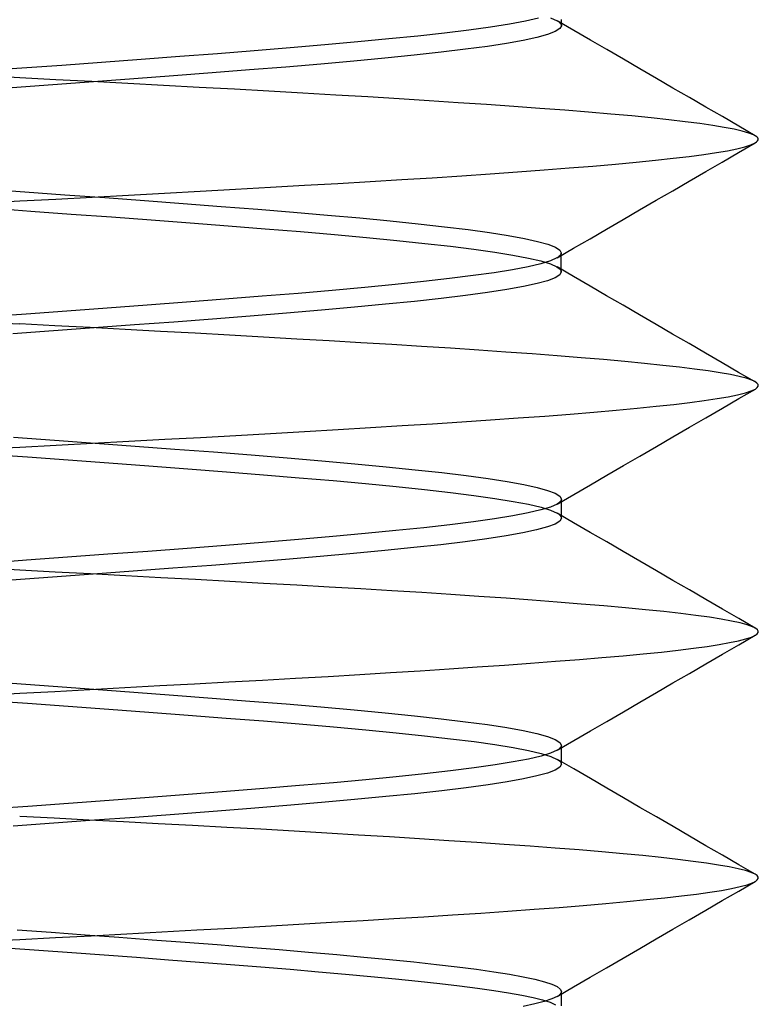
# Model space of a CAD drawing. Header units: millimetres. Extents: x -1 to 50, y 0 to 191.
# Tile 110 of 146: x 11 to 12.5, y 185.79 to 187.79. Entities that reach past the tile are written whole.
import ezdxf

# ---------------------------------------------------------------- set-up
doc = ezdxf.new("R2010")
doc.units = ezdxf.units.MM
doc.layers.add('MAIN-2', color=7, linetype='Continuous')

msp = doc.modelspace()

# ---------------------------------------------------------------- linework, layer by layer
at = {"layer": 'MAIN-2'}
for p, q in [((12.0536, 187.796), (12.027, 187.79)), ((12.0781, 187.7966), (12.0915, 187.7906)), ((12.1, 187.7904), (12.1, 187.7936)), ((11.9559, 187.7779), (11.912, 187.7719)), ((11.9943, 187.784), (11.9559, 187.7779)), ((12.027, 187.79), (11.9943, 187.784)), ((12.0968, 187.7748), (12.0872, 187.7688)), ((12.1251, 187.7711), (12.0915, 187.7907)), ((12.0915, 187.7906), (12.0941, 187.789)), ((12.0941, 187.789), (12.0962, 187.7874)), ((12.0962, 187.7874), (12.0979, 187.7857)), ((12.1, 187.7808), (12.0968, 187.7748)), ((12.0979, 187.7857), (12.099, 187.7841)), ((12.099, 187.7841), (12.0998, 187.7824)), ((12.0998, 187.7824), (12.1, 187.7808)), ((12.1, 187.7872), (12.1, 187.7904)), ((12.1, 187.7841), (12.1, 187.7872)), ((12.1, 187.7809), (12.1, 187.7841)), ((11.7497, 187.7538), (11.6864, 187.7477)), ((11.8086, 187.7598), (11.7497, 187.7538)), ((11.8628, 187.7658), (11.8086, 187.7598)), ((11.912, 187.7719), (11.8628, 187.7658)), ((12.0497, 187.7568), (12.022, 187.7508)), ((12.0715, 187.7628), (12.0497, 187.7568)), ((12.0872, 187.7688), (12.0715, 187.7628)), ((12.1587, 187.7516), (12.1251, 187.7711)), ((11.5491, 187.7357), (11.4764, 187.7297)), ((11.6193, 187.7417), (11.5491, 187.7357)), ((11.6864, 187.7477), (11.6193, 187.7417)), ((11.9496, 187.7388), (11.9052, 187.7328)), ((11.9886, 187.7448), (11.9496, 187.7388)), ((12.022, 187.7508), (11.9886, 187.7448)), ((12.1923, 187.7321), (12.1587, 187.7516)), ((11.325, 187.7179), (11.2463, 187.712)), ((11.4017, 187.7238), (11.325, 187.7179)), ((11.4764, 187.7297), (11.4017, 187.7238)), ((11.7417, 187.7148), (11.6784, 187.7088)), ((11.8009, 187.7208), (11.7417, 187.7148)), ((11.8556, 187.7268), (11.8009, 187.7208)), ((11.9052, 187.7328), (11.8556, 187.7268)), ((12.2258, 187.7126), (12.1923, 187.7321)), ((11.004, 187.6944), (10.9226, 187.6885)), ((11.0853, 187.7002), (11.004, 187.6944)), ((11.1662, 187.7061), (11.0853, 187.7002)), ((11.2463, 187.712), (11.1662, 187.7061)), ((11.5405, 187.6968), (11.4669, 187.6908)), ((11.6112, 187.7028), (11.5405, 187.6968)), ((11.6784, 187.7088), (11.6112, 187.7028)), ((12.2594, 187.6931), (12.2258, 187.7126)), ((11, 187.6749), (10.8909, 187.6808)), ((11.0733, 187.6709), (11, 187.6749)), ((11.312, 187.6788), (11.2317, 187.6727)), ((11.3906, 187.6848), (11.312, 187.6788)), ((11.4669, 187.6908), (11.3906, 187.6848)), ((12.293, 187.6736), (12.2594, 187.6931)), ((12.3265, 187.6542), (12.293, 187.6736)), ((11.0674, 187.6607), (10.9844, 187.6547)), ((11.15, 187.6667), (11.0674, 187.6607)), ((11.1465, 187.6671), (11.0733, 187.6709)), ((11.2196, 187.6632), (11.1465, 187.6671)), ((11.2317, 187.6727), (11.15, 187.6667)), ((11.2923, 187.6594), (11.2196, 187.6632)), ((11.3645, 187.6555), (11.2923, 187.6594)), ((11.4359, 187.6517), (11.3645, 187.6555)), ((12.36, 187.6347), (12.3265, 187.6542)), ((11.5061, 187.6478), (11.4359, 187.6517)), ((11.5749, 187.6439), (11.5061, 187.6478)), ((11.642, 187.6399), (11.5749, 187.6439)), ((11.7072, 187.636), (11.642, 187.6399)), ((11.7703, 187.632), (11.7072, 187.636)), ((12.3934, 187.6153), (12.36, 187.6347)), ((11.8314, 187.6281), (11.7703, 187.632)), ((11.8905, 187.6243), (11.8314, 187.6281)), ((11.9477, 187.6204), (11.8905, 187.6243)), ((12.0031, 187.6166), (11.9477, 187.6204)), ((12.0563, 187.6127), (12.0031, 187.6166)), ((12.4268, 187.596), (12.3934, 187.6153)), ((12.107, 187.6089), (12.0563, 187.6127)), ((12.1551, 187.6051), (12.107, 187.6089)), ((12.2003, 187.6013), (12.1551, 187.6051)), ((12.2426, 187.5975), (12.2003, 187.6013)), ((12.2819, 187.5936), (12.2426, 187.5975)), ((12.318, 187.5897), (12.2819, 187.5936)), ((12.4602, 187.5766), (12.4268, 187.596)), ((12.351, 187.5858), (12.318, 187.5897)), ((12.3807, 187.5818), (12.351, 187.5858)), ((12.4073, 187.578), (12.3807, 187.5818)), ((12.4305, 187.5741), (12.4073, 187.578)), ((12.4505, 187.5703), (12.4305, 187.5741)), ((12.4935, 187.5573), (12.4602, 187.5766)), ((12.4671, 187.5665), (12.4505, 187.5703)), ((12.4804, 187.5627), (12.4671, 187.5665)), ((12.4903, 187.5589), (12.4804, 187.5627)), ((12.4967, 187.5551), (12.4903, 187.5589)), ((12.4987, 187.5531), (12.4967, 187.5551)), ((12.4563, 187.5307), (12.4721, 187.5347)), ((12.4598, 187.5233), (12.4933, 187.5428)), ((12.4721, 187.5347), (12.4844, 187.5387)), ((12.4844, 187.5387), (12.4931, 187.5427)), ((12.4931, 187.5427), (12.4963, 187.5448)), ((12.4963, 187.5448), (12.4984, 187.5469)), ((12.4984, 187.5469), (12.4995, 187.549)), ((12.4996, 187.551), (12.4987, 187.5531)), ((12.4995, 187.549), (12.4996, 187.551)), ((12.327, 187.5115), (12.3596, 187.5153)), ((12.3596, 187.5153), (12.3888, 187.5191)), ((12.3888, 187.5191), (12.4147, 187.5229)), ((12.4147, 187.5229), (12.4372, 187.5268)), ((12.4264, 187.5039), (12.4598, 187.5233)), ((12.4372, 187.5268), (12.4563, 187.5307)), ((12.1157, 187.4918), (12.164, 187.4958)), ((12.164, 187.4958), (12.2095, 187.4998)), ((12.2095, 187.4998), (12.2519, 187.5038)), ((12.2519, 187.5038), (12.2911, 187.5076)), ((12.2911, 187.5076), (12.327, 187.5115)), ((12.3929, 187.4845), (12.4264, 187.5039)), ((11.8376, 187.472), (11.8975, 187.4759)), ((11.8975, 187.4759), (11.9553, 187.4798)), ((11.9553, 187.4798), (12.0111, 187.4838)), ((12.0111, 187.4838), (12.0646, 187.4878)), ((12.0646, 187.4878), (12.1157, 187.4918)), ((12.3594, 187.4651), (12.3929, 187.4845)), ((11.509, 187.4527), (11.5783, 187.4566)), ((11.5783, 187.4566), (11.646, 187.4605)), ((11.646, 187.4605), (11.7118, 187.4644)), ((11.7118, 187.4644), (11.7757, 187.4682)), ((11.7757, 187.4682), (11.8376, 187.472)), ((12.3259, 187.4456), (12.3594, 187.4651)), ((10.9286, 187.4493), (11.0103, 187.4434)), ((11.0103, 187.4434), (11.0919, 187.4375)), ((11.0919, 187.4375), (11.173, 187.4316)), ((11.1473, 187.4327), (11.2208, 187.4367)), ((11.2208, 187.4367), (11.294, 187.4407)), ((11.294, 187.4407), (11.3666, 187.4448)), ((11.3666, 187.4448), (11.4384, 187.4488)), ((11.4384, 187.4488), (11.509, 187.4527)), ((12.2924, 187.4261), (12.3259, 187.4456)), ((10.9241, 187.4209), (11, 187.4248)), ((11, 187.4248), (11.0737, 187.4287)), ((11.0737, 187.4287), (11.1473, 187.4327)), ((11.173, 187.4316), (11.2532, 187.4257)), ((11.2532, 187.4257), (11.332, 187.4197)), ((11.332, 187.4197), (11.409, 187.4138)), ((11.409, 187.4138), (11.4838, 187.4079)), ((12.2588, 187.4066), (12.2924, 187.4261)), ((10.9403, 187.4102), (11.0226, 187.4043)), ((11.0226, 187.4043), (11.1048, 187.3983)), ((11.1048, 187.3983), (11.1865, 187.3923)), ((11.4838, 187.4079), (11.5559, 187.402)), ((11.5559, 187.402), (11.6249, 187.3961)), ((11.6249, 187.3961), (11.6904, 187.3902)), ((12.2253, 187.3872), (12.2588, 187.4066)), ((11.1865, 187.3923), (11.2671, 187.3864)), ((11.2671, 187.3864), (11.3462, 187.3804)), ((11.3462, 187.3804), (11.4234, 187.3744)), ((11.4234, 187.3744), (11.4983, 187.3685)), ((11.6904, 187.3902), (11.752, 187.3842)), ((11.752, 187.3842), (11.8094, 187.3783)), ((11.8094, 187.3783), (11.8624, 187.3724)), ((12.1917, 187.3676), (12.2253, 187.3872)), ((11.4983, 187.3685), (11.5704, 187.3625)), ((11.5704, 187.3625), (11.6392, 187.3565)), ((11.6392, 187.3565), (11.7044, 187.3506)), ((11.8624, 187.3724), (11.9107, 187.3665)), ((11.9107, 187.3665), (11.954, 187.3606)), ((11.954, 187.3606), (11.9921, 187.3547)), ((11.9921, 187.3547), (12.0248, 187.3487)), ((12.1582, 187.3481), (12.1917, 187.3676)), ((11.7044, 187.3506), (11.7656, 187.3446)), ((11.7656, 187.3446), (11.8224, 187.3387)), ((11.8224, 187.3387), (11.8747, 187.3327)), ((12.0248, 187.3487), (12.0517, 187.3428)), ((12.0517, 187.3428), (12.0726, 187.3369)), ((12.0726, 187.3369), (12.0876, 187.331)), ((12.1246, 187.3286), (12.1582, 187.3481)), ((11.8747, 187.3327), (11.9222, 187.3267)), ((11.9222, 187.3267), (11.9645, 187.3208)), ((11.9645, 187.3208), (12.0015, 187.3148)), ((12.0015, 187.3148), (12.0328, 187.3088)), ((12.0876, 187.331), (12.0966, 187.3251)), ((12.091, 187.309), (12.1246, 187.3286)), ((12.0974, 187.3141), (12.0957, 187.3125)), ((12.0966, 187.3251), (12.0996, 187.3192)), ((12.0986, 187.3158), (12.0974, 187.3141)), ((12.0993, 187.3175), (12.0986, 187.3158)), ((12.0996, 187.3192), (12.0993, 187.3175)), ((12.0996, 187.3159), (12.0996, 187.3191)), ((12.0996, 187.3128), (12.0996, 187.3159)), ((12.058, 187.2971), (12.0323, 187.2911)), ((12.0328, 187.3088), (12.0583, 187.3029)), ((12.0775, 187.3031), (12.058, 187.2971)), ((12.0583, 187.3029), (12.0777, 187.2969)), ((12.0909, 187.3091), (12.0775, 187.3031)), ((12.0777, 187.2969), (12.0909, 187.2909)), ((12.0936, 187.3108), (12.0909, 187.3091)), ((12.0957, 187.3125), (12.0936, 187.3108)), ((12.0996, 187.3096), (12.0996, 187.3128)), ((12.0996, 187.3064), (12.0996, 187.3096)), ((12.0996, 187.3032), (12.0996, 187.3064)), ((12.0996, 187.3), (12.0996, 187.3032)), ((12.0996, 187.2968), (12.0996, 187.3)), ((12.0996, 187.2937), (12.0996, 187.2968)), ((12.0996, 187.2905), (12.0996, 187.2937)), ((11.9633, 187.2791), (11.9205, 187.2731)), ((12.0007, 187.2851), (11.9633, 187.2791)), ((12.0323, 187.2911), (12.0007, 187.2851)), ((12.0965, 187.2749), (12.0873, 187.2689)), ((12.0909, 187.2909), (12.0936, 187.2893)), ((12.1245, 187.2714), (12.091, 187.291)), ((12.0936, 187.2893), (12.0957, 187.2876)), ((12.0957, 187.2876), (12.0974, 187.2859)), ((12.0996, 187.2809), (12.0965, 187.2749)), ((12.0974, 187.2859), (12.0986, 187.2842)), ((12.0986, 187.2842), (12.0993, 187.2826)), ((12.0993, 187.2826), (12.0996, 187.2809)), ((12.0996, 187.2873), (12.0996, 187.2905)), ((12.0996, 187.2841), (12.0996, 187.2873)), ((12.0996, 187.2809), (12.0996, 187.2841)), ((11.7622, 187.2551), (11.7005, 187.2491)), ((11.8197, 187.2611), (11.7622, 187.2551)), ((11.8726, 187.2671), (11.8197, 187.2611)), ((11.9205, 187.2731), (11.8726, 187.2671)), ((12.0504, 187.2569), (12.0227, 187.2509)), ((12.0719, 187.2629), (12.0504, 187.2569)), ((12.0873, 187.2689), (12.0719, 187.2629)), ((12.1581, 187.2519), (12.1245, 187.2714)), ((11.5651, 187.2371), (11.4923, 187.2311)), ((11.6346, 187.2431), (11.5651, 187.2371)), ((11.7005, 187.2491), (11.6346, 187.2431)), ((11.95, 187.2389), (11.9055, 187.2329)), ((11.9892, 187.2449), (11.95, 187.2389)), ((12.0227, 187.2509), (11.9892, 187.2449)), ((12.1917, 187.2324), (12.1581, 187.2519)), ((11.3389, 187.2191), (11.2591, 187.2131)), ((11.4168, 187.2251), (11.3389, 187.2191)), ((11.4923, 187.2311), (11.4168, 187.2251)), ((11.7427, 187.2149), (11.6796, 187.2089)), ((11.8016, 187.2209), (11.7427, 187.2149)), ((11.8559, 187.2269), (11.8016, 187.2209)), ((11.9055, 187.2329), (11.8559, 187.2269)), ((12.2253, 187.2129), (12.1917, 187.2324)), ((11.0128, 187.1951), (10.93, 187.1891)), ((11.0956, 187.2011), (11.0128, 187.1951)), ((11.1778, 187.2071), (11.0956, 187.2011)), ((11.2591, 187.2131), (11.1778, 187.2071)), ((11.5419, 187.1969), (11.4681, 187.1909)), ((11.6125, 187.2029), (11.5419, 187.1969)), ((11.6796, 187.2089), (11.6125, 187.2029)), ((12.2588, 187.1934), (12.2253, 187.2129)), ((10.8911, 187.1807), (11, 187.1751)), ((11.0715, 187.1713), (11, 187.1751)), ((11.3132, 187.1789), (11.2329, 187.1729)), ((11.3918, 187.1849), (11.3132, 187.1789)), ((11.4681, 187.1909), (11.3918, 187.1849)), ((12.2923, 187.1739), (12.2588, 187.1934)), ((12.3258, 187.1544), (12.2923, 187.1739)), ((11.0688, 187.1609), (10.986, 187.1549)), ((11.1513, 187.1669), (11.0688, 187.1609)), ((11.143, 187.1676), (11.0715, 187.1713)), ((11.2144, 187.1638), (11.143, 187.1676)), ((11.2329, 187.1729), (11.1513, 187.1669)), ((11.2856, 187.1599), (11.2144, 187.1638)), ((11.3564, 187.1561), (11.2856, 187.1599)), ((11.4263, 187.1521), (11.3564, 187.1561)), ((12.3594, 187.135), (12.3258, 187.1544)), ((11.4952, 187.1482), (11.4263, 187.1521)), ((11.5626, 187.1443), (11.4952, 187.1482)), ((11.6285, 187.1405), (11.5626, 187.1443)), ((11.6928, 187.1367), (11.6285, 187.1405)), ((11.7553, 187.133), (11.6928, 187.1367)), ((12.3928, 187.1156), (12.3594, 187.135)), ((11.8159, 187.1293), (11.7553, 187.133)), ((11.8748, 187.1256), (11.8159, 187.1293)), ((11.932, 187.1218), (11.8748, 187.1256)), ((11.9872, 187.118), (11.932, 187.1218)), ((12.0405, 187.1142), (11.9872, 187.118)), ((12.0915, 187.1103), (12.0405, 187.1142)), ((12.4263, 187.0961), (12.3928, 187.1156)), ((12.1399, 187.1064), (12.0915, 187.1103)), ((12.1857, 187.1025), (12.1399, 187.1064)), ((12.2287, 187.0986), (12.1857, 187.1025)), ((12.2688, 187.0947), (12.2287, 187.0986)), ((12.3058, 187.0908), (12.2688, 187.0947)), ((12.4597, 187.0767), (12.4263, 187.0961)), ((12.3397, 187.087), (12.3058, 187.0908)), ((12.3704, 187.0833), (12.3397, 187.087)), ((12.3979, 187.0796), (12.3704, 187.0833)), ((12.4221, 187.0759), (12.3979, 187.0796)), ((12.4431, 187.0722), (12.4221, 187.0759)), ((12.4932, 187.0573), (12.4597, 187.0767)), ((12.4609, 187.0684), (12.4431, 187.0722)), ((12.4753, 187.0646), (12.4609, 187.0684)), ((12.4865, 187.0607), (12.4753, 187.0646)), ((12.4927, 187.0578), (12.4865, 187.0607)), ((12.497, 187.0548), (12.4927, 187.0578)), ((12.4993, 187.0518), (12.497, 187.0548)), ((12.4578, 187.0312), (12.4734, 187.035)), ((12.4603, 187.0234), (12.4938, 187.0428)), ((12.4734, 187.035), (12.4854, 187.0389)), ((12.4854, 187.0389), (12.4938, 187.0428)), ((12.4938, 187.0428), (12.4977, 187.0458)), ((12.4977, 187.0458), (12.4995, 187.0488)), ((12.4995, 187.0488), (12.4993, 187.0518)), ((12.3283, 187.0117), (12.3609, 187.0157)), ((12.3609, 187.0157), (12.3901, 187.0196)), ((12.3901, 187.0196), (12.4161, 187.0235)), ((12.4161, 187.0235), (12.4386, 187.0273)), ((12.4269, 187.004), (12.4603, 187.0234)), ((12.4386, 187.0273), (12.4578, 187.0312)), ((12.1177, 186.9918), (12.166, 186.9958)), ((12.166, 186.9958), (12.2113, 186.9998)), ((12.2113, 186.9998), (12.2535, 187.0038)), ((12.2535, 187.0038), (12.2925, 187.0078)), ((12.2925, 187.0078), (12.3283, 187.0117)), ((12.3934, 186.9845), (12.4269, 187.004)), ((11.8381, 186.9724), (11.8979, 186.9763)), ((11.8979, 186.9763), (11.956, 186.9801)), ((11.956, 186.9801), (12.0123, 186.984)), ((12.0123, 186.984), (12.0663, 186.9879)), ((12.0663, 186.9879), (12.1177, 186.9918)), ((12.3599, 186.9651), (12.3934, 186.9845)), ((11.5092, 186.9525), (11.5786, 186.9566)), ((11.5786, 186.9566), (11.6465, 186.9606)), ((11.6465, 186.9606), (11.7125, 186.9646)), ((11.7125, 186.9646), (11.7763, 186.9685)), ((11.7763, 186.9685), (11.8381, 186.9724)), ((12.3264, 186.9456), (12.3599, 186.9651)), ((10.9875, 186.945), (11.0704, 186.939)), ((11.0704, 186.939), (11.153, 186.933)), ((11.1481, 186.9329), (11.2217, 186.9368)), ((11.2217, 186.9368), (11.2947, 186.9407)), ((11.2947, 186.9407), (11.3671, 186.9446)), ((11.3671, 186.9446), (11.4386, 186.9486)), ((11.4386, 186.9486), (11.5092, 186.9525)), ((12.2928, 186.9262), (12.3264, 186.9456)), ((10.9286, 186.9214), (11, 186.9251)), ((11, 186.9251), (11.0741, 186.929)), ((11.0741, 186.929), (11.1481, 186.9329)), ((11.153, 186.933), (11.2346, 186.927)), ((11.2346, 186.927), (11.315, 186.921)), ((11.315, 186.921), (11.3936, 186.915)), ((11.3936, 186.915), (11.4698, 186.909)), ((12.2593, 186.9067), (12.2928, 186.9262)), ((10.9327, 186.9108), (11.0156, 186.9048)), ((11.0156, 186.9048), (11.0984, 186.8988)), ((11.0984, 186.8988), (11.1807, 186.8927)), ((11.4698, 186.909), (11.5434, 186.903)), ((11.5434, 186.903), (11.6138, 186.897)), ((11.6138, 186.897), (11.6807, 186.891)), ((12.2258, 186.8873), (12.2593, 186.9067)), ((11.1807, 186.8927), (11.2619, 186.8867)), ((11.2619, 186.8867), (11.3417, 186.8808)), ((11.3417, 186.8808), (11.4196, 186.8748)), ((11.4196, 186.8748), (11.495, 186.8687)), ((11.6807, 186.891), (11.7438, 186.885)), ((11.7438, 186.885), (11.8028, 186.879)), ((11.8028, 186.879), (11.8572, 186.873)), ((12.1922, 186.8677), (12.2258, 186.8873)), ((11.495, 186.8687), (11.5675, 186.8627)), ((11.5675, 186.8627), (11.6367, 186.8568)), ((11.6367, 186.8568), (11.7024, 186.8507)), ((11.8572, 186.873), (11.9068, 186.867)), ((11.9068, 186.867), (11.9513, 186.861)), ((11.9513, 186.861), (11.9901, 186.855)), ((11.9901, 186.855), (12.0233, 186.849)), ((12.1587, 186.8482), (12.1922, 186.8677)), ((11.7024, 186.8507), (11.7642, 186.8447)), ((11.7642, 186.8447), (11.8216, 186.8387)), ((11.8216, 186.8387), (11.8745, 186.8327)), ((12.0233, 186.849), (12.0506, 186.843)), ((12.0506, 186.843), (12.072, 186.837)), ((12.072, 186.837), (12.0874, 186.831)), ((12.1251, 186.8287), (12.1587, 186.8482)), ((11.8745, 186.8327), (11.9223, 186.8267)), ((11.9223, 186.8267), (11.9649, 186.8207)), ((11.9649, 186.8207), (12.0019, 186.8147)), ((12.0019, 186.8147), (12.0331, 186.8087)), ((12.0874, 186.831), (12.0967, 186.825)), ((12.0915, 186.8092), (12.1251, 186.8287)), ((12.0977, 186.8141), (12.0961, 186.8125)), ((12.0967, 186.825), (12.0998, 186.819)), ((12.0989, 186.8157), (12.0977, 186.8141)), ((12.0996, 186.8174), (12.0989, 186.8157)), ((12.0998, 186.819), (12.0996, 186.8174)), ((12.0998, 186.8158), (12.0998, 186.819)), ((12.0998, 186.8126), (12.0998, 186.8158)), ((12.0583, 186.7972), (12.0326, 186.7912)), ((12.0331, 186.8087), (12.0585, 186.8027)), ((12.078, 186.8032), (12.0583, 186.7972)), ((12.0585, 186.8027), (12.0778, 186.7967)), ((12.0778, 186.7967), (12.0912, 186.7907)), ((12.0915, 186.8092), (12.078, 186.8032)), ((12.094, 186.8109), (12.0915, 186.8092)), ((12.0961, 186.8125), (12.094, 186.8109)), ((12.0998, 186.8094), (12.0998, 186.8126)), ((12.0998, 186.8062), (12.0998, 186.8094)), ((12.0998, 186.803), (12.0998, 186.8062)), ((12.0998, 186.7999), (12.0998, 186.803)), ((12.0998, 186.7967), (12.0998, 186.7999)), ((12.0998, 186.7935), (12.0998, 186.7967)), ((11.9639, 186.7792), (11.9214, 186.7732)), ((12.0011, 186.7852), (11.9639, 186.7792)), ((12.0326, 186.7912), (12.0011, 186.7852)), ((12.0967, 186.7747), (12.0872, 186.7687)), ((12.1248, 186.7712), (12.0912, 186.7908)), ((12.0912, 186.7907), (12.0938, 186.7891)), ((12.0938, 186.7891), (12.096, 186.7874)), ((12.096, 186.7874), (12.0977, 186.7857)), ((12.0998, 186.7807), (12.0967, 186.7747)), ((12.0977, 186.7857), (12.0989, 186.7841)), ((12.0989, 186.7841), (12.0996, 186.7824)), ((12.0996, 186.7824), (12.0998, 186.7807)), ((12.0998, 186.7903), (12.0998, 186.7935)), ((12.0998, 186.7871), (12.0998, 186.7903)), ((12.0998, 186.784), (12.0998, 186.7871)), ((12.0998, 186.7808), (12.0998, 186.784)), ((11.7634, 186.7552), (11.7015, 186.7492)), ((11.8209, 186.7612), (11.7634, 186.7552)), ((11.8737, 186.7672), (11.8209, 186.7612)), ((11.9214, 186.7732), (11.8737, 186.7672)), ((12.0494, 186.7567), (12.0216, 186.7507)), ((12.0714, 186.7627), (12.0494, 186.7567)), ((12.0872, 186.7687), (12.0714, 186.7627)), ((12.1584, 186.7517), (12.1248, 186.7712)), ((11.566, 186.7372), (11.4933, 186.7312)), ((11.6356, 186.7432), (11.566, 186.7372)), ((11.7015, 186.7492), (11.6356, 186.7432)), ((11.9488, 186.7387), (11.9044, 186.7327)), ((11.988, 186.7447), (11.9488, 186.7387)), ((12.0216, 186.7507), (11.988, 186.7447)), ((12.192, 186.7322), (12.1584, 186.7517)), ((11.3401, 186.7192), (11.2604, 186.7132)), ((11.4179, 186.7252), (11.3401, 186.7192)), ((11.4933, 186.7312), (11.4179, 186.7252)), ((11.7411, 186.7147), (11.6776, 186.7087)), ((11.8003, 186.7207), (11.7411, 186.7147)), ((11.8548, 186.7267), (11.8003, 186.7207)), ((11.9044, 186.7327), (11.8548, 186.7267)), ((12.2256, 186.7126), (12.192, 186.7322)), ((11.014, 186.6952), (10.931, 186.6891)), ((11.0968, 186.7012), (11.014, 186.6952)), ((11.1791, 186.7072), (11.0968, 186.7012)), ((11.2604, 186.7132), (11.1791, 186.7072)), ((11.5396, 186.6967), (11.4659, 186.6907)), ((11.6104, 186.7027), (11.5396, 186.6967)), ((11.6776, 186.7087), (11.6104, 186.7027)), ((12.2591, 186.6932), (12.2256, 186.7126)), ((11, 186.6751), (10.9286, 186.6789)), ((11.0721, 186.6712), (11, 186.6751)), ((11.311, 186.6787), (11.2307, 186.6727)), ((11.3896, 186.6847), (11.311, 186.6787)), ((11.4659, 186.6907), (11.3896, 186.6847)), ((12.2927, 186.6737), (12.2591, 186.6932)), ((12.3262, 186.6542), (12.2927, 186.6737)), ((11.0665, 186.6607), (10.9836, 186.6547)), ((11.1491, 186.6667), (11.0665, 186.6607)), ((11.144, 186.6674), (11.0721, 186.6712)), ((11.2156, 186.6635), (11.144, 186.6674)), ((11.2307, 186.6727), (11.1491, 186.6667)), ((11.2867, 186.6597), (11.2156, 186.6635)), ((11.3571, 186.6558), (11.2867, 186.6597)), ((11.4266, 186.652), (11.3571, 186.6558)), ((12.3597, 186.6347), (12.3262, 186.6542)), ((11.4951, 186.6482), (11.4266, 186.652)), ((11.5624, 186.6444), (11.4951, 186.6482)), ((11.6284, 186.6407), (11.5624, 186.6444)), ((11.6928, 186.637), (11.6284, 186.6407)), ((11.7555, 186.6332), (11.6928, 186.637)), ((12.3932, 186.6153), (12.3597, 186.6347)), ((11.8164, 186.6294), (11.7555, 186.6332)), ((11.8754, 186.6256), (11.8164, 186.6294)), ((11.9325, 186.6217), (11.8754, 186.6256)), ((11.9876, 186.6179), (11.9325, 186.6217)), ((12.0406, 186.614), (11.9876, 186.6179)), ((12.0914, 186.6101), (12.0406, 186.614)), ((12.4267, 186.5959), (12.3932, 186.6153)), ((12.1401, 186.6062), (12.0914, 186.6101)), ((12.1864, 186.6023), (12.1401, 186.6062)), ((12.2299, 186.5984), (12.1864, 186.6023)), ((12.2705, 186.5946), (12.2299, 186.5984)), ((12.3079, 186.5908), (12.2705, 186.5946)), ((12.4602, 186.5765), (12.4267, 186.5959)), ((12.3421, 186.587), (12.3079, 186.5908)), ((12.373, 186.5832), (12.3421, 186.587)), ((12.4004, 186.5793), (12.373, 186.5832)), ((12.4246, 186.5755), (12.4004, 186.5793)), ((12.4454, 186.5716), (12.4246, 186.5755)), ((12.4936, 186.5571), (12.4602, 186.5765)), ((12.4629, 186.5677), (12.4454, 186.5716)), ((12.4772, 186.5638), (12.4629, 186.5677)), ((12.4881, 186.5599), (12.4772, 186.5638)), ((12.4939, 186.557), (12.4881, 186.5599)), ((12.4978, 186.5541), (12.4939, 186.557)), ((12.4997, 186.5513), (12.4978, 186.5541)), ((12.4594, 186.5317), (12.4742, 186.5355)), ((12.4602, 186.5235), (12.4936, 186.5428)), ((12.4742, 186.5355), (12.4857, 186.5392)), ((12.4857, 186.5392), (12.4938, 186.543)), ((12.4938, 186.543), (12.4977, 186.5457)), ((12.4977, 186.5457), (12.4997, 186.5485)), ((12.4997, 186.5485), (12.4997, 186.5513)), ((12.337, 186.5125), (12.368, 186.5164)), ((12.368, 186.5164), (12.3957, 186.5202)), ((12.3957, 186.5202), (12.4202, 186.5241)), ((12.4202, 186.5241), (12.4414, 186.5279)), ((12.4268, 186.5041), (12.4602, 186.5235)), ((12.4414, 186.5279), (12.4594, 186.5317)), ((12.0879, 186.4898), (12.1364, 186.4935)), ((12.1364, 186.4935), (12.1823, 186.4973)), ((12.1823, 186.4973), (12.2254, 186.5011)), ((12.2254, 186.5011), (12.2657, 186.5049)), ((12.2657, 186.5049), (12.3029, 186.5087)), ((12.3029, 186.5087), (12.337, 186.5125)), ((12.3934, 186.4847), (12.4268, 186.5041)), ((11.8134, 186.4706), (11.8722, 186.4745)), ((11.8722, 186.4745), (11.9291, 186.4783)), ((11.9291, 186.4783), (11.9841, 186.4822)), ((11.9841, 186.4822), (12.0371, 186.486)), ((12.0371, 186.486), (12.0879, 186.4898)), ((12.36, 186.4653), (12.3934, 186.4847)), ((11.493, 186.4517), (11.5603, 186.4554)), ((11.5603, 186.4554), (11.6262, 186.4592)), ((11.6262, 186.4592), (11.6904, 186.463)), ((11.6904, 186.463), (11.7528, 186.4668)), ((11.7528, 186.4668), (11.8134, 186.4706)), ((12.3264, 186.4459), (12.36, 186.4653)), ((10.9847, 186.4453), (11.0677, 186.4393)), ((11.0677, 186.4393), (11.1503, 186.4332)), ((11.1426, 186.4327), (11.2138, 186.4366)), ((11.2138, 186.4366), (11.2846, 186.4404)), ((11.2846, 186.4404), (11.3549, 186.4442)), ((11.3549, 186.4442), (11.4245, 186.4479)), ((11.4245, 186.4479), (11.493, 186.4517)), ((12.2929, 186.4264), (12.3264, 186.4459)), ((10.9277, 186.4211), (11, 186.425)), ((11, 186.425), (11.0713, 186.4288)), ((11.0713, 186.4288), (11.1426, 186.4327)), ((11.1503, 186.4332), (11.232, 186.4272)), ((11.232, 186.4272), (11.3124, 186.4212)), ((11.3124, 186.4212), (11.3909, 186.4152)), ((11.3909, 186.4152), (11.4672, 186.4092)), ((12.2594, 186.4069), (12.2929, 186.4264)), ((10.9327, 186.4108), (11.0157, 186.4048)), ((11.0157, 186.4048), (11.0986, 186.3988)), ((11.0986, 186.3988), (11.1809, 186.3927)), ((11.4672, 186.4092), (11.5409, 186.4032)), ((11.5409, 186.4032), (11.6116, 186.3972)), ((11.6116, 186.3972), (11.6788, 186.3912)), ((12.2258, 186.3874), (12.2594, 186.4069)), ((11.1809, 186.3927), (11.2621, 186.3867)), ((11.2621, 186.3867), (11.3418, 186.3807)), ((11.3418, 186.3807), (11.4195, 186.3747)), ((11.4195, 186.3747), (11.4949, 186.3687)), ((11.6788, 186.3912), (11.7422, 186.3852)), ((11.7422, 186.3852), (11.8014, 186.3792)), ((11.8014, 186.3792), (11.8559, 186.3732)), ((12.1922, 186.3679), (12.2258, 186.3874)), ((11.4949, 186.3687), (11.5675, 186.3627)), ((11.5675, 186.3627), (11.6369, 186.3567)), ((11.6369, 186.3567), (11.7027, 186.3507)), ((11.8559, 186.3732), (11.9055, 186.3672)), ((11.9055, 186.3672), (11.9499, 186.3612)), ((11.9499, 186.3612), (11.9888, 186.3552)), ((11.9888, 186.3552), (12.0222, 186.3492)), ((12.1587, 186.3484), (12.1922, 186.3679)), ((11.7027, 186.3507), (11.7646, 186.3447)), ((11.7646, 186.3447), (11.8221, 186.3387)), ((11.8221, 186.3387), (11.8748, 186.3327)), ((12.0222, 186.3492), (12.0499, 186.3432)), ((12.0499, 186.3432), (12.0717, 186.3372)), ((12.0717, 186.3372), (12.0874, 186.3312)), ((12.1251, 186.3289), (12.1587, 186.3484)), ((11.8748, 186.3327), (11.9225, 186.3267)), ((11.9225, 186.3267), (11.9648, 186.3207)), ((11.9648, 186.3207), (12.0018, 186.3147)), ((12.0018, 186.3147), (12.0331, 186.3087)), ((12.0874, 186.3312), (12.0969, 186.3251)), ((12.0915, 186.3093), (12.1251, 186.3289)), ((12.0978, 186.3143), (12.0961, 186.3126)), ((12.0969, 186.3251), (12.0999, 186.3191)), ((12.0989, 186.3159), (12.0978, 186.3143)), ((12.0997, 186.3175), (12.0989, 186.3159)), ((12.0999, 186.3191), (12.0997, 186.3175)), ((12.0999, 186.316), (12.0999, 186.3191)), ((12.0999, 186.3129), (12.0999, 186.316)), ((12.0331, 186.3087), (12.0586, 186.3027)), ((12.0586, 186.2974), (12.0333, 186.2914)), ((12.078, 186.3034), (12.0586, 186.2974)), ((12.0586, 186.3027), (12.0782, 186.2967)), ((12.0914, 186.3094), (12.078, 186.3034)), ((12.0782, 186.2967), (12.0916, 186.2907)), ((12.094, 186.311), (12.0914, 186.3094)), ((12.0961, 186.3126), (12.094, 186.311)), ((12.0999, 186.3097), (12.0999, 186.3129)), ((12.0999, 186.3065), (12.0999, 186.3097)), ((12.0999, 186.3033), (12.0999, 186.3065)), ((12.0999, 186.3001), (12.0999, 186.3033)), ((12.0999, 186.2969), (12.0999, 186.3001)), ((12.0999, 186.2938), (12.0999, 186.2969)), ((12.0999, 186.2906), (12.0999, 186.2938)), ((11.9653, 186.2794), (11.9228, 186.2733)), ((12.0021, 186.2854), (11.9653, 186.2794)), ((12.0333, 186.2914), (12.0021, 186.2854)), ((12.0968, 186.275), (12.0874, 186.269)), ((12.0916, 186.2907), (12.0941, 186.2891)), ((12.1252, 186.2712), (12.0917, 186.2907)), ((12.0941, 186.2891), (12.0962, 186.2875)), ((12.0962, 186.2875), (12.0979, 186.2858)), ((12.0999, 186.281), (12.0968, 186.275)), ((12.0979, 186.2858), (12.099, 186.2842)), ((12.099, 186.2842), (12.0997, 186.2826)), ((12.0997, 186.2826), (12.0999, 186.281)), ((12.0999, 186.2874), (12.0999, 186.2906)), ((12.0999, 186.2842), (12.0999, 186.2874)), ((12.0999, 186.281), (12.0999, 186.2842)), ((11.7647, 186.2553), (11.703, 186.2493)), ((11.8222, 186.2614), (11.7647, 186.2553)), ((11.875, 186.2673), (11.8222, 186.2614)), ((11.9228, 186.2733), (11.875, 186.2673)), ((12.0503, 186.257), (12.0229, 186.251)), ((12.0719, 186.263), (12.0503, 186.257)), ((12.0874, 186.269), (12.0719, 186.263)), ((12.1588, 186.2516), (12.1252, 186.2712)), ((11.568, 186.2373), (11.4955, 186.2313)), ((11.6373, 186.2433), (11.568, 186.2373)), ((11.703, 186.2493), (11.6373, 186.2433)), ((11.9509, 186.239), (11.9065, 186.233)), ((11.9897, 186.245), (11.9509, 186.239)), ((12.0229, 186.251), (11.9897, 186.245)), ((12.1924, 186.2321), (12.1588, 186.2516)), ((11.3424, 186.2193), (11.2626, 186.2133)), ((11.4202, 186.2253), (11.3424, 186.2193)), ((11.4955, 186.2313), (11.4202, 186.2253)), ((11.7433, 186.215), (11.6801, 186.209)), ((11.8024, 186.221), (11.7433, 186.215)), ((11.8569, 186.227), (11.8024, 186.221)), ((11.9065, 186.233), (11.8569, 186.227)), ((12.226, 186.2126), (12.1924, 186.2321)), ((11.0162, 186.1953), (10.9333, 186.1893)), ((11.0991, 186.2013), (11.0162, 186.1953)), ((11.1814, 186.2073), (11.0991, 186.2013)), ((11.2626, 186.2133), (11.1814, 186.2073)), ((11.5426, 186.1969), (11.4691, 186.1909)), ((11.6131, 186.203), (11.5426, 186.1969)), ((11.6801, 186.209), (11.6131, 186.203)), ((12.2595, 186.1932), (12.226, 186.2126)), ((11.0701, 186.1712), (11, 186.1748)), ((11.3142, 186.1789), (11.2339, 186.1729)), ((11.3928, 186.1849), (11.3142, 186.1789)), ((11.4691, 186.1909), (11.3928, 186.1849)), ((12.293, 186.1737), (12.2595, 186.1932)), ((12.3266, 186.1542), (12.293, 186.1737)), ((11.0696, 186.1609), (10.9866, 186.1549)), ((11.1522, 186.1669), (11.0696, 186.1609)), ((11.1404, 186.1675), (11.0701, 186.1712)), ((11.2108, 186.1638), (11.1404, 186.1675)), ((11.2339, 186.1729), (11.1522, 186.1669)), ((11.2811, 186.1601), (11.2108, 186.1638)), ((11.3512, 186.1563), (11.2811, 186.1601)), ((11.4208, 186.1525), (11.3512, 186.1563)), ((12.3601, 186.1348), (12.3266, 186.1542)), ((11.4895, 186.1487), (11.4208, 186.1525)), ((11.5572, 186.1448), (11.4895, 186.1487)), ((11.6235, 186.1409), (11.5572, 186.1448)), ((11.6882, 186.137), (11.6235, 186.1409)), ((11.7511, 186.1331), (11.6882, 186.137)), ((12.3935, 186.1154), (12.3601, 186.1348)), ((11.8121, 186.1293), (11.7511, 186.1331)), ((11.8712, 186.1255), (11.8121, 186.1293)), ((11.9283, 186.1218), (11.8712, 186.1255)), ((11.9835, 186.1181), (11.9283, 186.1218)), ((12.0366, 186.1143), (11.9835, 186.1181)), ((12.0874, 186.1106), (12.0366, 186.1143)), ((12.4269, 186.096), (12.3935, 186.1154)), ((12.1359, 186.1068), (12.0874, 186.1106)), ((12.1818, 186.1029), (12.1359, 186.1068)), ((12.225, 186.0991), (12.1818, 186.1029)), ((12.2653, 186.0952), (12.225, 186.0991)), ((12.3024, 186.0913), (12.2653, 186.0952)), ((12.4603, 186.0767), (12.4269, 186.096)), ((12.3364, 186.0874), (12.3024, 186.0913)), ((12.3673, 186.0836), (12.3364, 186.0874)), ((12.3948, 186.0798), (12.3673, 186.0836)), ((12.4192, 186.0761), (12.3948, 186.0798)), ((12.4404, 186.0724), (12.4192, 186.0761)), ((12.4936, 186.0573), (12.4603, 186.0767)), ((12.4585, 186.0687), (12.4404, 186.0724)), ((12.4734, 186.065), (12.4585, 186.0687)), ((12.4851, 186.0612), (12.4734, 186.065)), ((12.4934, 186.0574), (12.4851, 186.0612)), ((12.4975, 186.0546), (12.4934, 186.0574)), ((12.4995, 186.0517), (12.4975, 186.0546)), ((12.4599, 186.0232), (12.4933, 186.0426)), ((12.463, 186.0322), (12.477, 186.036)), ((12.477, 186.036), (12.4878, 186.0399)), ((12.4878, 186.0399), (12.4937, 186.0429)), ((12.4937, 186.0429), (12.4976, 186.0458)), ((12.4976, 186.0458), (12.4995, 186.0488)), ((12.4995, 186.0488), (12.4995, 186.0517)), ((12.3435, 186.0135), (12.374, 186.0172)), ((12.374, 186.0172), (12.4011, 186.021)), ((12.4011, 186.021), (12.425, 186.0247)), ((12.425, 186.0247), (12.4456, 186.0284)), ((12.4264, 186.0038), (12.4599, 186.0232)), ((12.4456, 186.0284), (12.463, 186.0322)), ((12.0955, 185.9901), (12.144, 185.994)), ((12.144, 185.994), (12.1899, 185.998)), ((12.1899, 185.998), (12.2329, 186.0019)), ((12.2329, 186.0019), (12.2729, 186.0058)), ((12.2729, 186.0058), (12.3098, 186.0097)), ((12.3098, 186.0097), (12.3435, 186.0135)), ((12.393, 185.9844), (12.4264, 186.0038)), ((11.8204, 185.9711), (11.8791, 185.9748)), ((11.8791, 185.9748), (11.9361, 185.9785)), ((11.9361, 185.9785), (11.9914, 185.9823)), ((11.9914, 185.9823), (12.0446, 185.9862)), ((12.0446, 185.9862), (12.0955, 185.9901)), ((12.3595, 185.965), (12.393, 185.9844)), ((11.4991, 185.9521), (11.5668, 185.956)), ((11.5668, 185.956), (11.6329, 185.9598)), ((11.6329, 185.9598), (11.6973, 185.9636)), ((11.6973, 185.9636), (11.7598, 185.9673)), ((11.7598, 185.9673), (11.8204, 185.9711)), ((12.326, 185.9455), (12.3595, 185.965)), ((10.9947, 185.9445), (11.064, 185.9395)), ((11.064, 185.9395), (11.1331, 185.9345)), ((11.1331, 185.9345), (11.2016, 185.9295)), ((11.1451, 185.9326), (11.2173, 185.9364)), ((11.2173, 185.9364), (11.2889, 185.9403)), ((11.2889, 185.9403), (11.36, 185.9443)), ((11.36, 185.9443), (11.4301, 185.9482)), ((11.4301, 185.9482), (11.4991, 185.9521)), ((12.2924, 185.9261), (12.326, 185.9455)), ((10.9297, 185.9213), (11, 185.9249)), ((11, 185.9249), (11.0727, 185.9287)), ((11.0727, 185.9287), (11.1451, 185.9326)), ((11.2016, 185.9295), (11.2693, 185.9245)), ((11.2693, 185.9245), (11.3359, 185.9194)), ((11.3359, 185.9194), (11.4012, 185.9144)), ((11.4012, 185.9144), (11.4649, 185.9094)), ((12.2589, 185.9066), (12.2924, 185.9261)), ((10.972, 185.908), (11.039, 185.9032)), ((11.039, 185.9032), (11.1057, 185.8983)), ((11.1057, 185.8983), (11.1718, 185.8935)), ((11.4649, 185.9094), (11.5268, 185.9044)), ((11.5268, 185.9044), (11.5866, 185.8994)), ((11.5866, 185.8994), (11.644, 185.8944)), ((11.644, 185.8944), (11.699, 185.8893)), ((12.2253, 185.8871), (12.2589, 185.9066)), ((11.1718, 185.8935), (11.2372, 185.8887)), ((11.2372, 185.8887), (11.3018, 185.8838)), ((11.3018, 185.8838), (11.3654, 185.879)), ((11.3654, 185.879), (11.4281, 185.8741)), ((11.4281, 185.8741), (11.4895, 185.8692)), ((11.699, 185.8893), (11.7511, 185.8843)), ((11.7511, 185.8843), (11.8002, 185.8793)), ((11.8002, 185.8793), (11.8461, 185.8743)), ((11.8461, 185.8743), (11.8886, 185.8693)), ((12.1918, 185.8676), (12.2253, 185.8871)), ((11.4895, 185.8692), (11.5492, 185.8644)), ((11.5492, 185.8644), (11.6065, 185.8595)), ((11.6065, 185.8595), (11.6612, 185.8546)), ((11.6612, 185.8546), (11.7133, 185.8498)), ((11.8886, 185.8693), (11.9277, 185.8643)), ((11.9277, 185.8643), (11.963, 185.8592)), ((11.963, 185.8592), (11.9946, 185.8542)), ((11.9946, 185.8542), (12.0223, 185.8492)), ((12.1583, 185.8481), (12.1918, 185.8676)), ((11.7133, 185.8498), (11.7628, 185.845)), ((11.7628, 185.845), (11.8094, 185.8401)), ((11.8094, 185.8401), (11.8529, 185.8353)), ((11.8529, 185.8353), (11.8931, 185.8305)), ((12.0223, 185.8492), (12.0459, 185.8442)), ((12.0459, 185.8442), (12.0653, 185.8392)), ((12.0653, 185.8392), (12.0804, 185.8342)), ((12.0804, 185.8342), (12.0912, 185.8291)), ((12.1247, 185.8286), (12.1583, 185.8481)), ((11.8931, 185.8305), (11.9297, 185.8258)), ((11.9297, 185.8258), (11.9628, 185.8211)), ((11.9628, 185.8211), (11.9927, 185.8164)), ((11.9927, 185.8164), (12.0193, 185.8116)), ((12.0912, 185.8291), (12.0976, 185.8241)), ((12.0912, 185.8091), (12.1247, 185.8286)), ((12.0976, 185.8141), (12.0959, 185.8124)), ((12.0976, 185.8241), (12.0998, 185.8191)), ((12.0988, 185.8158), (12.0976, 185.8141)), ((12.0995, 185.8174), (12.0988, 185.8158)), ((12.0998, 185.8191), (12.0995, 185.8174)), ((12.0998, 185.8159), (12.0998, 185.8191)), ((12.0998, 185.8127), (12.0998, 185.8159)), ((12.0193, 185.8116), (12.0423, 185.8068)), ((12.0458, 185.7941), (12.0223, 185.7891)), ((12.0423, 185.8068), (12.0616, 185.802)), ((12.0652, 185.7991), (12.0458, 185.7941)), ((12.0616, 185.802), (12.0769, 185.7973)), ((12.0803, 185.8041), (12.0652, 185.7991)), ((12.0769, 185.7973), (12.0882, 185.7925)), ((12.0911, 185.8091), (12.0803, 185.8041)), ((12.0938, 185.8107), (12.0911, 185.8091)), ((12.0959, 185.8124), (12.0938, 185.8107)), ((12.0998, 185.8095), (12.0998, 185.8127)), ((12.0998, 185.8064), (12.0998, 185.8095)), ((12.0998, 185.8032), (12.0998, 185.8064)), ((12.0998, 185.8), (12.0998, 185.8032)), ((12.0998, 185.7968), (12.0998, 185.8)), ((12.0998, 185.7936), (12.0998, 185.7968)), ((12.0998, 185.7904), (12.0998, 185.7936))]:
    msp.add_line(p, q, dxfattribs=at)

doc.saveas('drawing.dxf')
